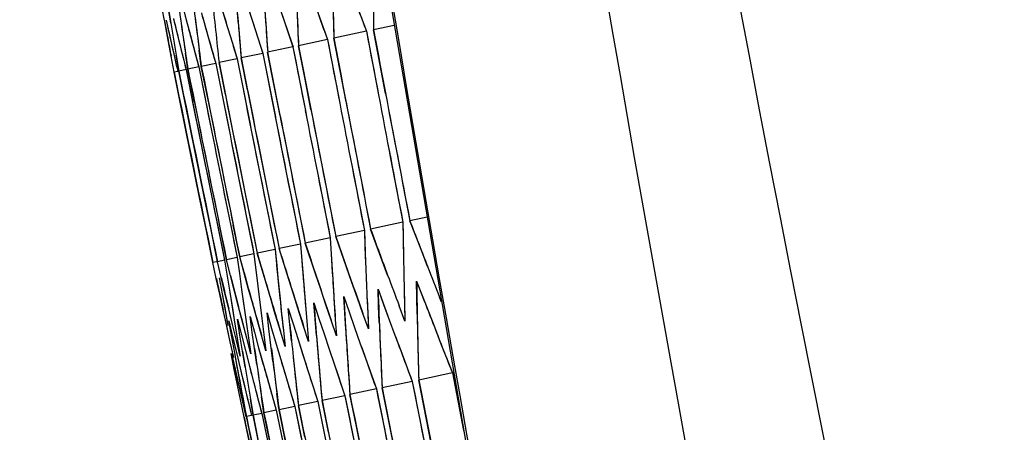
# Model space of a CAD drawing. Header units: millimetres. Extents: x 0 to 420, y 0 to 297.
# Tile 96 of 139: x 281.94 to 284.81, y 176.26 to 177.46. Entities that reach past the tile are written whole.
import ezdxf

# ---------------------------------------------------------------- set-up
doc = ezdxf.new("R2010")
doc.units = ezdxf.units.MM
doc.header["$LTSCALE"] = 23.1
doc.header["$PDMODE"] = 3
doc.header["$PDSIZE"] = 0.3125
doc.layers.get('0').update_dxf_attribs({"linetype": 'CONTINUOUS'})
doc.layers.get('Defpoints').update_dxf_attribs({"linetype": 'CONTINUOUS'})
for name, color, linetype in [('06___PRT_ALL_SURFS', 7, 'CONTINUOUS'), ('DIM_PILOTEES', 7, 'CONTINUOUS'), ('LAY0001', 7, 'CONTINUOUS')]:
    doc.layers.add(name, color=color, linetype=linetype)
doc.styles.get("Standard").update_dxf_attribs({"font": 'txt', "width": 0.7})
doc.dimstyles.new('DIMSTYLE_8', dxfattribs={"dimtxt": 2.5, "dimasz": 3.5, "dimexe": 2, "dimexo": 0, "dimgap": 2.5, "dimtad": 1, "dimdsep": 46, "dimtxsty": 'Standard', "dimblk": '_FILLED', "dimblk1": '_FILLED', "dimblk2": '_FILLED', "dimcen": 0.09, "dimazin": 2, "dimtp": 0.5, "dimtm": 0.5, "dimtfac": 1, "dimtofl": 0, "dimtmove": 0, "dimatfit": 3, "dimldrblk": '_FILLED', "dimfxl": 0, "dimtolj": 1, "dimarcsym": 0})

# ---------------------------------------------------------------- blocks, each defined once
blk = doc.blocks.new('_FILLED')
at = {"color": 0, "linetype": 'ByBlock'}
blk.add_solid([(0, 0), (-1, 0.14286), (-1, -0.14286)], dxfattribs=at)
blk = doc.blocks.new('*D15')
at = {"layer": 'Defpoints', "color": 0, "linetype": 'Continuous'}
for p in [(251.4334, 253.1331), (302.5299, 202.0365), (251.4334, 150.94), (353.6265, 150.94)]:
    blk.add_point(p, dxfattribs=at)
at = {"layer": 'DIM_PILOTEES', "color": 0, "linetype": 'Continuous', "lineweight": -2}
for p, q in [((251.4334, 150.94), (252.8476, 152.3542)), ((353.6265, 150.94), (352.2123, 152.3542))]:
    blk.add_line(p, q, dxfattribs=at)
blk.add_arc((302.5299, 202.0365), 72.2614, 317.775406, 222.224594, dxfattribs=at)
at = {"layer": 'DIM_PILOTEES', "color": 0, "linetype": 'Continuous', "lineweight": -2, "xscale": 3.5, "yscale": 3.5, "zscale": 3.5}
for p, rotation in [((251.4334, 150.94), 313.6122967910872), ((353.6265, 150.94), 226.3877032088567)]:
    blk.add_blockref('_FILLED', p, dxfattribs=dict(at, rotation=rotation))
at = {"layer": 'DIM_PILOTEES', "color": 0, "linetype": 'Continuous', "insert": (305.9941, 280.0544), "char_height": 2.5, "width": 14.285714, "attachment_point": 2, "rotation": 357.4576, "line_spacing_factor": 0.9}
blk.add_mtext('\\A1;{\\ftxt;\\W0.0001;\\H0.0001;\\~}{\\ftxt;\\W3.1428571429;\\H2.5; }{\\ftxt;\\W0.0001;\\H0.0001;\\~}{\\ftxt;\\W0.0001;\\H0.0001;\\~}{\\ftxt;\\W0.6666666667;\\H2.5; }{\\ftxt;\\W0.0001;\\H0.0001;\\~}', dxfattribs=at)

msp = doc.modelspace()

# ---------------------------------------------------------------- linework, layer by layer
at = {"color": 7, "linetype": 'Continuous'}
for p, q in [((282.4137, 177.5086), (282.4256, 177.463)), ((282.6021, 177.5101), (282.6195, 177.456)), ((282.9165, 177.5191), (282.9506, 177.4297)), ((282.5324, 177.4857), (282.5461, 177.4404)), ((282.8046, 177.4953), (282.8371, 177.4055)), ((282.373, 177.4035), (282.3619, 177.4635)), ((282.3672, 177.4618), (282.38, 177.405)), ((282.3888, 177.4657), (282.4025, 177.4098)), ((282.4256, 177.463), (282.4377, 177.4173)), ((282.4727, 177.473), (282.4856, 177.4275)), ((282.6195, 177.456), (282.6488, 177.3655)), ((282.7056, 177.4743), (282.7365, 177.3842)), ((283.0314, 177.4469), (282.9711, 177.434)), ((282.4856, 177.4275), (282.4985, 177.3819)), ((282.5461, 177.4404), (282.5599, 177.395)), ((282.9506, 177.4297), (282.8554, 177.4094)), ((283.0061, 177.2487), (282.9711, 177.434)), ((282.3817, 177.3571), (282.373, 177.4035)), ((282.38, 177.405), (282.3904, 177.359)), ((282.4025, 177.4098), (282.4138, 177.3639)), ((282.4377, 177.4173), (282.4498, 177.3716)), ((282.5599, 177.395), (282.5738, 177.3496)), ((282.8371, 177.4055), (282.7526, 177.3876)), ((282.8909, 177.2242), (282.8554, 177.4094)), ((282.4138, 177.3639), (282.4252, 177.318)), ((282.4306, 177.3191), (282.4236, 177.366)), ((282.4498, 177.3716), (282.4621, 177.3258)), ((282.4696, 177.3274), (282.4635, 177.3745)), ((282.4985, 177.3819), (282.5116, 177.3364)), ((282.6488, 177.3655), (282.5856, 177.3521)), ((282.7365, 177.3842), (282.6627, 177.3685)), ((282.6808, 177.2759), (282.6627, 177.3685)), ((282.7706, 177.295), (282.7526, 177.3876)), ((282.3905, 177.3106), (282.3817, 177.3571)), ((282.4042, 177.3135), (282.3963, 177.3602)), ((282.5116, 177.3364), (282.4696, 177.3274)), ((282.5116, 177.3364), (282.53, 177.2439)), ((282.5738, 177.3496), (282.5213, 177.3384)), ((282.5396, 177.2459), (282.5213, 177.3384)), ((282.5738, 177.3496), (282.5921, 177.2571)), ((282.6039, 177.2596), (282.5856, 177.3521)), ((282.401, 177.3129), (282.3905, 177.3106)), ((282.4091, 177.2182), (282.3905, 177.3106)), ((282.4252, 177.318), (282.4042, 177.3135)), ((282.4228, 177.2211), (282.4042, 177.3135)), ((282.4252, 177.318), (282.4438, 177.2255)), ((282.4621, 177.3258), (282.4306, 177.3191)), ((282.4491, 177.2267), (282.4306, 177.3191)), ((282.4621, 177.3258), (282.4806, 177.2334)), ((282.4881, 177.235), (282.4696, 177.3274)), ((282.699, 177.1834), (282.6808, 177.2759)), ((282.7885, 177.2024), (282.7706, 177.295)), ((282.4654, 176.9409), (282.4091, 177.2182)), ((282.479, 176.9438), (282.4228, 177.2211)), ((282.4438, 177.2255), (282.4624, 177.1331)), ((282.4624, 177.1331), (282.5187, 176.8558)), ((283.0209, 177.059), (283.0565, 176.8737)), ((282.9084, 177.0351), (282.9444, 176.8499)), ((282.8086, 177.0139), (282.8451, 176.8288)), ((282.4843, 176.8485), (282.4654, 176.9409)), ((282.4979, 176.8514), (282.479, 176.9438)), ((283.0565, 176.8737), (282.9625, 176.8538)), ((283.127, 176.8887), (283.0768, 176.878)), ((283.1113, 176.7893), (283.0768, 176.878)), ((282.5032, 176.7561), (282.4843, 176.8485)), ((282.5168, 176.759), (282.4979, 176.8514)), ((282.5187, 176.8558), (282.5375, 176.7634)), ((282.5428, 176.7646), (282.524, 176.857)), ((282.5552, 176.8636), (282.5739, 176.7712)), ((282.5814, 176.7727), (282.5626, 176.8652)), ((282.9444, 176.8499), (282.861, 176.8322)), ((282.9955, 176.7646), (282.9625, 176.8538)), ((282.8451, 176.8288), (282.7722, 176.8133)), ((282.8451, 176.8288), (282.8478, 176.7813)), ((282.8924, 176.7427), (282.861, 176.8322)), ((282.6844, 176.7946), (282.6324, 176.7836)), ((282.6844, 176.7946), (282.689, 176.7476)), ((282.7584, 176.8104), (282.696, 176.7971)), ((282.7243, 176.707), (282.696, 176.7971)), ((282.7584, 176.8104), (282.7621, 176.7631)), ((282.8021, 176.7235), (282.7722, 176.8133)), ((283.1286, 176.7448), (283.1113, 176.7893)), ((282.5136, 176.7583), (282.5032, 176.7561)), ((282.5375, 176.7634), (282.5168, 176.759)), ((282.5276, 176.7133), (282.5168, 176.759)), ((282.5375, 176.7634), (282.5449, 176.7169)), ((282.5739, 176.7712), (282.5428, 176.7646)), ((282.5545, 176.719), (282.5428, 176.7646)), ((282.5739, 176.7712), (282.5804, 176.7245)), ((282.6229, 176.7816), (282.5814, 176.7727)), ((282.6064, 176.6819), (282.5814, 176.7727)), ((282.6229, 176.7816), (282.6284, 176.7347)), ((282.6591, 176.6931), (282.6324, 176.7836)), ((283.0121, 176.72), (282.9955, 176.7646)), ((282.5132, 176.7102), (282.5032, 176.7561)), ((282.6284, 176.7347), (282.6341, 176.6878)), ((282.9083, 176.6979), (282.8924, 176.7427)), ((282.5233, 176.6642), (282.5132, 176.7102)), ((282.5219, 176.712), (282.5302, 176.6657)), ((282.5385, 176.6675), (282.5276, 176.7133)), ((282.5449, 176.7169), (282.5524, 176.6704)), ((282.5663, 176.6734), (282.5545, 176.719)), ((282.5804, 176.7245), (282.587, 176.6778)), ((282.7386, 176.6618), (282.7243, 176.707)), ((282.8171, 176.6785), (282.8021, 176.7235)), ((283.0964, 176.7024), (283.1136, 176.658)), ((283.0972, 176.6545), (283.0964, 176.7024)), ((282.5781, 176.6277), (282.5663, 176.6734)), ((282.587, 176.6778), (282.6004, 176.5842)), ((282.6191, 176.6364), (282.6064, 176.6819)), ((282.6341, 176.6878), (282.6457, 176.5938)), ((282.6726, 176.6478), (282.6591, 176.6931)), ((282.8323, 176.6335), (282.8171, 176.6785)), ((282.9242, 176.6531), (282.9083, 176.6979)), ((282.9841, 176.6785), (283.0005, 176.634)), ((282.9858, 176.6308), (282.9841, 176.6785)), ((283.0601, 176.6819), (283.0612, 176.6339)), ((282.5335, 176.6182), (282.5233, 176.6642)), ((282.5302, 176.6657), (282.5472, 176.5729)), ((282.5496, 176.6217), (282.5385, 176.6675)), ((282.5524, 176.6704), (282.5676, 176.5772)), ((282.7506, 176.624), (282.7386, 176.6618)), ((282.7506, 176.624), (282.7386, 176.6618)), ((282.8844, 176.6573), (282.9, 176.6126)), ((282.8872, 176.6099), (282.8844, 176.6573)), ((282.9402, 176.6082), (282.9242, 176.6531)), ((282.952, 176.6589), (282.9541, 176.6111)), ((283.0981, 176.6066), (283.0972, 176.6545)), ((283.1693, 176.6414), (283.1636, 176.6557)), ((282.5437, 176.5722), (282.5335, 176.6182)), ((282.5606, 176.5758), (282.5496, 176.6217)), ((282.59, 176.582), (282.5781, 176.6277)), ((282.7229, 176.623), (282.737, 176.5779)), ((282.7276, 176.5759), (282.7229, 176.623)), ((282.7674, 176.5714), (282.7506, 176.624)), ((282.7737, 176.621), (282.7778, 176.5736)), ((282.7974, 176.6388), (282.8122, 176.5939)), ((282.8011, 176.5916), (282.7974, 176.6388)), ((282.8475, 176.5885), (282.8323, 176.6335)), ((282.8565, 176.6386), (282.8596, 176.591)), ((282.9877, 176.5831), (282.9858, 176.6308)), ((283.0005, 176.634), (283.0169, 176.5894)), ((283.0624, 176.5858), (283.0456, 176.6306)), ((283.0612, 176.6339), (283.0624, 176.5858)), ((282.55, 176.5863), (282.5608, 176.5405)), ((282.5583, 176.54), (282.55, 176.5863)), ((282.5746, 176.5915), (282.5862, 176.5459)), ((282.582, 176.545), (282.5746, 176.5915)), ((282.6115, 176.5993), (282.624, 176.5539)), ((282.618, 176.5527), (282.6115, 176.5993)), ((282.6457, 176.5938), (282.6516, 176.5468)), ((282.661, 176.6098), (282.6742, 176.5646)), ((282.6666, 176.563), (282.661, 176.6098)), ((282.7034, 176.6061), (282.7084, 176.5589)), ((282.8049, 176.5442), (282.8011, 176.5916)), ((282.8122, 176.5939), (282.8271, 176.549)), ((282.8628, 176.5434), (282.8475, 176.5885)), ((282.8596, 176.591), (282.8628, 176.5434)), ((282.89, 176.5623), (282.8872, 176.6099)), ((282.9, 176.6126), (282.9157, 176.5678)), ((282.9563, 176.5632), (282.9402, 176.6082)), ((282.9541, 176.6111), (282.9563, 176.5632)), ((283.0169, 176.5894), (283.0335, 176.5447)), ((282.554, 176.5261), (282.5437, 176.5722)), ((282.5718, 176.5299), (282.5606, 176.5758)), ((282.5676, 176.5772), (282.5753, 176.5306)), ((282.602, 176.5363), (282.59, 176.582)), ((282.6004, 176.5842), (282.6072, 176.5374)), ((282.6734, 176.5067), (282.6666, 176.563)), ((282.6742, 176.5646), (282.6876, 176.5193)), ((282.7084, 176.5589), (282.7135, 176.5116)), ((282.7323, 176.5288), (282.7276, 176.5759)), ((282.737, 176.5779), (282.7511, 176.5328)), ((282.7819, 176.5262), (282.7674, 176.5714)), ((282.7778, 176.5736), (282.7819, 176.5262)), ((282.9157, 176.5678), (282.9315, 176.523)), ((283.1481, 176.5691), (283.1655, 176.5245)), ((282.5667, 176.4936), (282.5583, 176.54)), ((282.5608, 176.5405), (282.5717, 176.4947)), ((282.5831, 176.4839), (282.5718, 176.5299)), ((282.5753, 176.5306), (282.5831, 176.4839)), ((282.5894, 176.4985), (282.582, 176.545)), ((282.5862, 176.5459), (282.5979, 176.5003)), ((282.6141, 176.4905), (282.602, 176.5363)), ((282.6072, 176.5374), (282.6141, 176.4905)), ((282.6246, 176.5059), (282.618, 176.5527)), ((282.624, 176.5539), (282.6365, 176.5085)), ((282.6576, 176.4997), (282.6447, 176.5453)), ((282.6516, 176.5468), (282.6576, 176.4997)), ((282.7135, 176.5116), (282.6998, 176.5571)), ((282.7511, 176.5328), (282.7796, 176.4425)), ((282.8271, 176.549), (282.8421, 176.504)), ((283.0335, 176.5447), (283.0501, 176.5)), ((282.5645, 176.4799), (282.554, 176.5261)), ((282.5979, 176.5003), (282.6097, 176.4546)), ((282.6365, 176.5085), (282.6618, 176.4175)), ((282.6876, 176.5193), (282.701, 176.474)), ((282.8421, 176.504), (282.8572, 176.459)), ((282.9315, 176.523), (282.9474, 176.4782)), ((283.1655, 176.5245), (283.2006, 176.4353)), ((282.575, 176.399), (282.5563, 176.4914)), ((282.5579, 176.4918), (282.5681, 176.4458)), ((282.5836, 176.4008), (282.5667, 176.4936)), ((282.5717, 176.4947), (282.5827, 176.4489)), ((282.6412, 176.4916), (282.6491, 176.463)), ((282.701, 176.474), (282.7145, 176.4287)), ((282.9474, 176.4782), (282.9794, 176.3883)), ((283.0501, 176.5), (283.0836, 176.4105)), ((282.5681, 176.4458), (282.5783, 176.3997)), ((282.5827, 176.4489), (282.5937, 176.403)), ((282.6097, 176.4546), (282.6216, 176.4089)), ((282.8572, 176.459), (282.8877, 176.3688)), ((282.6618, 176.4175), (282.6746, 176.3719)), ((282.7145, 176.4287), (282.7281, 176.3832)), ((282.7796, 176.4425), (282.794, 176.3973)), ((283.2044, 176.4361), (283.1026, 176.4145)), ((283.1391, 176.2294), (283.1026, 176.4145)), ((283.2006, 176.4353), (283.2333, 176.2673)), ((283.2006, 176.4353), (283.2333, 176.2673)), ((282.5845, 176.3527), (282.575, 176.399)), ((282.5923, 176.3544), (282.5836, 176.4008)), ((282.5937, 176.403), (282.6049, 176.357)), ((282.6216, 176.4089), (282.6335, 176.3631)), ((282.794, 176.3973), (282.8085, 176.352)), ((282.9794, 176.3883), (282.9023, 176.3719)), ((283.0836, 176.4105), (282.9961, 176.3919)), ((283.0146, 176.2994), (282.9961, 176.3919)), ((282.6049, 176.357), (282.6161, 176.3111)), ((282.6202, 176.312), (282.6124, 176.3586)), ((282.6335, 176.3631), (282.6456, 176.3173)), ((282.6518, 176.3187), (282.6449, 176.3655)), ((282.6746, 176.3719), (282.6875, 176.3262)), ((282.6958, 176.328), (282.6898, 176.3751)), ((282.6953, 176.3318), (282.6898, 176.3751)), ((282.7281, 176.3832), (282.7418, 176.3378)), ((282.8877, 176.3688), (282.821, 176.3546)), ((282.921, 176.2795), (282.9023, 176.3719)), ((282.5941, 176.3064), (282.5845, 176.3527)), ((282.601, 176.3079), (282.5923, 176.3544)), ((282.7418, 176.3378), (282.6958, 176.328)), ((282.7418, 176.3378), (282.7607, 176.2454)), ((282.8085, 176.352), (282.7522, 176.34)), ((282.7711, 176.2476), (282.7522, 176.34)), ((282.8085, 176.352), (282.8273, 176.2596)), ((282.8398, 176.2622), (282.821, 176.3546)), ((282.6134, 176.2141), (282.5941, 176.3064)), ((282.6161, 176.3111), (282.601, 176.3079)), ((282.6202, 176.2155), (282.601, 176.3079)), ((282.6456, 176.3173), (282.6202, 176.312)), ((282.6394, 176.2196), (282.6202, 176.312)), ((282.6456, 176.3173), (282.6648, 176.225)), ((282.6875, 176.3262), (282.6518, 176.3187)), ((282.671, 176.2263), (282.6518, 176.3187)), ((282.6875, 176.3262), (282.7066, 176.2339)), ((282.7149, 176.2357), (282.6958, 176.328)), ((282.9397, 176.187), (282.921, 176.2795)), ((283.0331, 176.2069), (283.0146, 176.2994))]:
    msp.add_line(p, q, dxfattribs=at)
msp.add_lwpolyline([(282.182, 183.5296), (282.3551, 182.0731), (282.5489, 180.6036), (282.7612, 179.1382), (282.992, 177.6771), (283.2413, 176.2207), (283.509, 174.7691), (283.7951, 173.3226), (284.0995, 171.8814), (284.4221, 170.4458), (284.751, 169.0645)], dxfattribs=at)
for centre, radius, start, end in [((396.3825, 196.371), 114.9147, 186.41572, 193.746072), ((307.5091, 177.5687), 24.5384, 179.86395, 180.31454), ((307.6818, 178.0723), 24.8352, 181.086, 181.52932), ((307.8892, 178.5865), 25.1651, 182.29483, 182.7307), ((308.4095, 179.6534), 25.9262, 184.67186, 185.09238), ((308.1316, 179.113), 25.5285, 183.49018, 183.91845), ((309.4341, 181.3694), 27.3056, 188.13325, 188.43086), ((309.0482, 180.7787), 26.8018, 186.99344, 187.29709), ((308.7234, 180.2091), 26.3589, 185.83969, 186.25235), ((309.858, 181.9806), 27.8477, 189.25896, 189.55046), ((430.0023, 205.1612), 149.6438, 190.679627, 190.824079), ((429.923, 205.5258), 149.7498, 190.823341, 190.967685), ((429.7829, 206.1285), 149.9192, 191.061155, 191.277415), ((429.8482, 205.8478), 149.84, 190.950448, 191.0947), ((429.6748, 206.5339), 150.0219, 191.257863, 191.437951), ((429.7213, 206.3672), 149.9814, 191.191656, 191.371795), ((429.7315, 206.3297), 149.972, 191.176782, 191.356933), ((430.0299, 205.0978), 149.6381, 190.725844, 190.87031), ((429.5895, 206.8207), 150.087, 191.372053, 191.516057), ((429.6195, 206.7211), 150.0646, 191.332377, 191.476404), ((429.6265, 206.6974), 150.0592, 191.32293, 191.466962), ((429.6661, 206.5645), 150.0291, 191.270016, 191.450095), ((429.948, 205.4693), 149.745, 190.87234, 191.016695), ((429.8703, 205.7981), 149.8358, 191.002198, 191.14646), ((429.7982, 206.0848), 149.9115, 191.115631, 191.259815), ((307.8953, 177.2428), 24.8415, 180.85124, 181.29376), ((308.1009, 177.7516), 25.1727, 182.05276, 182.48779), ((308.6396, 178.8085), 25.9582, 184.51933, 184.83393), ((308.3615, 178.2736), 25.5573, 183.34741, 183.66785), ((308.9538, 179.3585), 26.3943, 185.6771, 185.98577), ((319.3959, 190.9421), 38.9472, 201.37852, 201.51935), ((318.3479, 189.898), 37.7131, 200.45233, 200.5974), ((314.6924, 186.1949), 33.4128, 196.6026, 196.76506), ((319.2105, 190.6293), 38.7064, 201.1589, 201.30012), ((313.9022, 185.372), 32.4799, 195.60193, 195.76884), ((308.0259, 177.0887), 24.9325, 181.10792, 181.54948), ((308.4908, 178.1211), 25.6482, 183.48425, 183.91053), ((308.2407, 177.5987), 25.2734, 182.30302, 182.73702), ((308.7766, 178.6573), 26.0575, 184.65139, 185.06982), ((309.8271, 180.3613), 27.4743, 188.06678, 188.36259), ((309.4371, 179.7752), 26.9625, 186.96278, 187.24461), ((309.0988, 179.209), 26.5024, 185.80429, 186.21475), ((310.261, 180.9685), 28.0302, 189.17636, 189.46598), ((429.9326, 205.7112), 149.8502, 191.284544, 191.428775), ((430.0197, 205.3711), 149.7629, 191.149906, 191.294225), ((429.8506, 206.009), 149.9222, 191.402732, 191.546892)]:
    msp.add_arc(centre, radius, start, end, dxfattribs=at)
at = {"layer": '06___PRT_ALL_SURFS', "color": 7, "linetype": 'Continuous'}
msp.add_arc((395.8905, 198.6029), 113.8262, 184.56904, 194.85589, dxfattribs=at)
msp.add_open_spline([(282.2073, 189.5207), (282.3281, 187.8025), (282.9551, 180.944), (284.1642, 174.1371), (285.4063, 169.1248)], degree=3, knots=[0, 0, 0, 0, 0.250129, 1, 1, 1, 1], dxfattribs=at)
at = {"layer": 'LAY0001', "color": 7, "linetype": 'Continuous'}
for p, q in [((282.3623, 177.4614), (282.3558, 177.4963)), ((282.3808, 177.4534), (282.3731, 177.5)), ((282.9506, 177.4297), (282.9856, 177.2443)), ((282.8371, 177.4055), (282.8726, 177.2203)), ((282.6488, 177.3655), (282.6851, 177.1804)), ((282.7365, 177.3842), (282.7725, 177.199)), ((282.3905, 177.3106), (282.3817, 177.3571)), ((282.5116, 177.3364), (282.5485, 177.1514)), ((282.5738, 177.3496), (282.6104, 177.1646)), ((282.4621, 177.3258), (282.4991, 177.1409)), ((283.0565, 176.8737), (283.0581, 176.7779)), ((282.9444, 176.8499), (282.948, 176.7545)), ((282.8451, 176.8288), (282.8506, 176.7338)), ((282.6844, 176.7946), (282.6937, 176.7004)), ((282.7584, 176.8104), (282.7659, 176.7158)), ((282.5276, 176.7133), (282.5168, 176.759)), ((282.5375, 176.7634), (282.5449, 176.7169)), ((282.5545, 176.719), (282.5428, 176.7646)), ((282.5739, 176.7712), (282.5804, 176.7245)), ((282.5939, 176.7274), (282.5814, 176.7727)), ((282.6229, 176.7816), (282.6341, 176.6878)), ((282.5132, 176.7102), (282.5032, 176.7561)), ((282.5219, 176.712), (282.5302, 176.6657)), ((282.5449, 176.7169), (282.5524, 176.6704)), ((282.5804, 176.7245), (282.587, 176.6778)), ((283.0964, 176.7024), (283.1308, 176.6136)), ((282.587, 176.6778), (282.5936, 176.631)), ((282.6341, 176.6878), (282.6398, 176.6408)), ((282.6937, 176.7004), (282.6985, 176.6533)), ((282.9841, 176.6785), (283.0169, 176.5894)), ((282.5302, 176.6657), (282.5386, 176.6193)), ((282.5524, 176.6704), (282.5599, 176.6238)), ((282.6821, 176.6161), (282.6726, 176.6478)), ((282.8844, 176.6573), (282.9, 176.6126)), ((283.1693, 176.6414), (283.1636, 176.6557)), ((282.541, 176.5844), (282.5335, 176.6182)), ((282.5386, 176.6193), (282.5472, 176.5729)), ((282.5577, 176.5881), (282.5496, 176.6217)), ((282.5599, 176.6238), (282.5655, 176.59)), ((282.5867, 176.5946), (282.5781, 176.6277)), ((282.5936, 176.631), (282.6004, 176.5842)), ((282.6282, 176.604), (282.6191, 176.6364)), ((282.6398, 176.6408), (282.6457, 176.5938)), ((282.6998, 176.5571), (282.6821, 176.6161)), ((282.7229, 176.623), (282.737, 176.5779)), ((282.7276, 176.5759), (282.7229, 176.623)), ((282.7974, 176.6388), (282.8122, 176.5939)), ((283.0624, 176.5858), (283.0456, 176.6306)), ((282.55, 176.5863), (282.5608, 176.5405)), ((282.5583, 176.54), (282.55, 176.5863)), ((282.5718, 176.5299), (282.5577, 176.5881)), ((282.5655, 176.59), (282.5753, 176.5306)), ((282.5746, 176.5915), (282.5862, 176.5459)), ((282.582, 176.545), (282.5746, 176.5915)), ((282.602, 176.5363), (282.5867, 176.5946)), ((282.6115, 176.5993), (282.624, 176.5539)), ((282.618, 176.5527), (282.6115, 176.5993)), ((282.6447, 176.5453), (282.6282, 176.604)), ((282.6457, 176.5938), (282.6516, 176.5468)), ((282.661, 176.6098), (282.6742, 176.5646)), ((282.6666, 176.563), (282.661, 176.6098)), ((282.8122, 176.5939), (282.8271, 176.549)), ((282.8628, 176.5434), (282.8475, 176.5885)), ((282.9, 176.6126), (282.9157, 176.5678)), ((282.9563, 176.5632), (282.9402, 176.6082)), ((283.0169, 176.5894), (283.0335, 176.5447)), ((283.1308, 176.6136), (283.1481, 176.5691)), ((282.554, 176.5261), (282.541, 176.5844)), ((282.6004, 176.5842), (282.6072, 176.5374)), ((282.6722, 176.5161), (282.6666, 176.563)), ((282.6742, 176.5646), (282.6876, 176.5193)), ((282.7084, 176.5589), (282.7135, 176.5116)), ((282.737, 176.5779), (282.7511, 176.5328)), ((282.7819, 176.5262), (282.7674, 176.5714)), ((282.9157, 176.5678), (282.9315, 176.523)), ((282.5667, 176.4936), (282.5583, 176.54)), ((282.5608, 176.5405), (282.5717, 176.4947)), ((282.5831, 176.4839), (282.5718, 176.5299)), ((282.5753, 176.5306), (282.5831, 176.4839)), ((282.5894, 176.4985), (282.582, 176.545)), ((282.5862, 176.5459), (282.5979, 176.5003)), ((282.6141, 176.4905), (282.602, 176.5363)), ((282.6072, 176.5374), (282.6141, 176.4905)), ((282.6246, 176.5059), (282.618, 176.5527)), ((282.624, 176.5539), (282.6365, 176.5085)), ((282.6576, 176.4997), (282.6447, 176.5453)), ((282.6516, 176.5468), (282.6576, 176.4997)), ((282.7135, 176.5116), (282.6998, 176.5571)), ((282.7511, 176.5328), (282.7653, 176.4877)), ((282.8271, 176.549), (282.8421, 176.504)), ((282.5645, 176.4799), (282.554, 176.5261)), ((282.5979, 176.5003), (282.6097, 176.4546)), ((282.6313, 176.4592), (282.6246, 176.5059)), ((282.6365, 176.5085), (282.6491, 176.463)), ((282.678, 176.4691), (282.6722, 176.5161)), ((282.6876, 176.5193), (282.701, 176.474)), ((282.5656, 176.4452), (282.5563, 176.4914)), ((282.5607, 176.4791), (282.5681, 176.4458)), ((282.5751, 176.4472), (282.5667, 176.4936)), ((282.5717, 176.4947), (282.5827, 176.4489)), ((282.597, 176.4519), (282.5894, 176.4985)), ((282.5758, 176.3954), (282.5656, 176.4452)), ((283.2006, 176.4353), (283.2333, 176.2673)), ((283.2006, 176.4353), (283.2333, 176.2673)), ((282.5845, 176.3527), (282.5758, 176.3954)), ((282.5845, 176.3527), (282.5758, 176.3954)), ((282.9794, 176.3883), (283.0164, 176.2034)), ((283.0836, 176.4105), (283.1202, 176.2254)), ((282.8877, 176.3688), (282.9251, 176.1839)), ((282.5941, 176.3064), (282.5845, 176.3527)), ((282.7418, 176.3378), (282.7798, 176.1531)), ((282.8085, 176.352), (282.8462, 176.1672)), ((282.6456, 176.3173), (282.684, 176.1327)), ((282.6875, 176.3262), (282.7257, 176.1416))]:
    msp.add_line(p, q, dxfattribs=at)
for points in [[(283.0565, 176.8737), (283.0572, 176.8258), (283.0581, 176.7779)], [(282.9444, 176.8499), (282.9461, 176.8022), (282.948, 176.7545)], [(282.8451, 176.8288), (282.8478, 176.7813), (282.8506, 176.7338)], [(282.6844, 176.7946), (282.689, 176.7476), (282.6937, 176.7004)], [(282.7584, 176.8104), (282.7621, 176.7631), (282.7659, 176.7158)]]:
    msp.add_lwpolyline(points, dxfattribs=at)
for centre, radius, start, end in [((307.4801, 177.5687), 24.5094, 179.63858, 180.31476), ((307.6493, 178.0715), 24.8027, 180.86424, 181.52956), ((308.0921, 179.1104), 25.4889, 183.27589, 183.91872), ((307.8532, 178.5849), 25.1291, 182.07677, 182.73095), ((308.3664, 179.6496), 25.8829, 184.46141, 185.09267), ((316.0323, 188.855), 35.2163, 198.70003, 199.0095), ((316.9553, 189.805), 36.3016, 199.67155, 199.97243), ((317.9879, 190.8239), 37.5102, 200.70197, 200.92107), ((309.0739, 180.7819), 26.8277, 186.99355, 187.39824), ((308.7234, 180.2091), 26.3589, 185.83969, 186.25235), ((315.1984, 187.9616), 34.2309, 197.77762, 198.03189), ((313.5886, 186.2661), 32.3345, 195.76095, 196.03159), ((314.3702, 187.0946), 33.2562, 196.77692, 197.03942), ((310.3445, 182.6184), 28.4535, 190.44224, 190.65584), ((311.5094, 183.9862), 29.8636, 192.61821, 192.91247), ((309.9171, 181.9904), 27.9076, 189.35623, 189.64743), ((312.1594, 184.7142), 30.6403, 193.68189, 193.96844), ((309.4828, 181.3766), 27.3548, 188.20954, 188.52989), ((312.8521, 185.4734), 31.4632, 194.72937, 195.00804), ((430.023, 205.0965), 149.6312, 190.653608, 190.870313), ((429.9421, 205.4682), 149.739, 190.80016, 191.016697), ((429.7943, 206.084), 149.9076, 191.043538, 191.259816), ((429.8654, 205.7971), 149.8308, 190.930066, 191.146462), ((429.6737, 206.5337), 150.0207, 191.221845, 191.437951), ((429.73, 206.3294), 149.9705, 191.140752, 191.356934), ((429.5498, 206.9472), 150.1139, 191.386568, 191.602533), ((429.5636, 206.9039), 150.105, 191.369267, 191.585246), ((429.5843, 206.8376), 150.0907, 191.342801, 191.558802), ((429.5895, 206.8207), 150.087, 191.336052, 191.552058), ((429.6265, 206.6974), 150.0592, 191.286923, 191.50297), ((429.9345, 205.528), 149.7615, 190.895514, 191.039852), ((430.0158, 205.1638), 149.6575, 190.751855, 190.896301), ((429.8576, 205.8496), 149.8496, 191.022575, 191.166822), ((429.7227, 206.3675), 149.9828, 191.227684, 191.371794), ((429.7866, 206.1293), 149.923, 191.133242, 191.277414), ((429.6211, 206.7214), 150.0662, 191.368384, 191.51241), ((429.6672, 206.5647), 150.0302, 191.306032, 191.450094), ((319.0889, 190.822), 38.6174, 201.16642, 201.37862), ((318.0566, 189.7894), 37.4022, 200.23389, 200.45243), ((317.0794, 188.8067), 36.2532, 199.2872, 199.51216), ((315.2813, 186.9773), 34.1385, 197.34969, 197.5877), ((316.1551, 187.8704), 35.1664, 198.32593, 198.55739), ((314.4563, 186.1246), 33.1665, 196.35808, 196.6027), ((307.9618, 177.2442), 24.908, 181.07262, 181.51466), ((308.4223, 178.2774), 25.6182, 183.4544, 183.88121), ((308.1744, 177.7546), 25.2462, 182.27041, 182.70492), ((319.3959, 190.9421), 38.9472, 201.37852, 201.51935), ((311.6499, 183.0745), 29.8236, 192.32159, 192.50253), ((312.2974, 183.7922), 30.5999, 193.3758, 193.5522), ((312.988, 184.5405), 31.4225, 194.41335, 194.58524), ((313.7227, 185.3219), 32.2935, 195.43452, 195.60193), ((308.7058, 178.814), 26.0247, 184.62438, 185.04336), ((318.3479, 189.898), 37.7131, 200.45233, 200.5974), ((307.9927, 177.0879), 24.8992, 180.88703, 181.54972), ((316.4173, 187.9584), 35.443, 198.55729, 198.71097), ((317.3558, 188.9046), 36.5464, 199.51207, 199.66142), ((308.204, 177.5971), 25.2366, 182.08589, 182.73728), ((309.0254, 179.366), 26.4662, 185.88289, 186.08841), ((315.5302, 187.0561), 34.3996, 197.5876, 197.74565), ((308.4504, 178.1185), 25.6078, 183.27095, 183.91081), ((308.7326, 178.6536), 26.0134, 184.44199, 185.07011), ((309.0027, 179.1991), 26.4058, 185.70127, 185.90685), ((319.5196, 190.7499), 39.0382, 201.30022, 201.5111), ((318.4659, 189.7056), 37.7977, 200.37677, 200.59402), ((316.5257, 187.7659), 35.5164, 198.48698, 198.71716), ((317.4688, 188.7121), 36.6251, 199.43916, 199.66284), ((314.7928, 186.0028), 33.4766, 196.53727, 196.78066), ((309.1229, 179.2116), 26.5266, 185.90693, 186.21464), ((315.6344, 186.8638), 34.4679, 197.51981, 197.75656), ((311.8901, 182.9176), 30.0278, 192.44644, 192.71688), ((310.7988, 181.6099), 28.692, 190.36599, 190.64906), ((312.5492, 183.6398), 30.8172, 193.49389, 193.7575), ((310.3211, 180.9785), 28.0912, 189.273, 189.56232), ((313.2517, 184.3932), 31.6537, 194.52465, 194.78146), ((309.8832, 180.3695), 27.531, 188.16548, 188.46099), ((313.9991, 185.1801), 32.5393, 195.539, 195.78907), ((309.4841, 179.7811), 27.0099, 187.04344, 187.34509), ((430.0396, 205.3101), 149.7513, 191.125442, 191.341942), ((429.9509, 205.6573), 149.8405, 191.262889, 191.479253), ((429.8671, 205.9621), 149.9141, 191.383851, 191.600105), ((429.7219, 206.4472), 150.0217, 191.577039, 191.793132), ((429.7902, 206.2252), 149.974, 191.488517, 191.704681), ((429.5529, 206.9551), 150.1208, 191.78035, 191.996298), ((429.5607, 206.933), 150.1168, 191.771494, 191.987447), ((429.5821, 206.8713), 150.1056, 191.74673, 191.9627), ((429.6167, 206.7699), 150.0865, 191.706081, 191.922079), ((429.6636, 206.6286), 150.0588, 191.649533, 191.865572)]:
    msp.add_arc(centre, radius, start, end, dxfattribs=at)

# ---------------------------------------------------------------- dimensions: what is measured, and where the dimension line sits
at = {"layer": 'DIM_PILOTEES', "color": 2, "linetype": 'Continuous'}
dim = msp.add_angular_dim_3p(base=(251.4334, 253.1331), center=(302.5299, 202.0365), p1=(353.6265, 150.94), p2=(251.4334, 150.94), text='{\\ftxt;\\W0.0001;\\H0.0001;\\~}{\\ftxt;\\W3.1428571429;\\H2.5; }{\\ftxt;\\W0.0001;\\H0.0001;\\~}{\\ftxt;\\W0.0001;\\H0.0001;\\~}{\\ftxt;\\W0.6666666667;\\H2.5; }{\\ftxt;\\W0.0001;\\H0.0001;\\~}', dimstyle='DIMSTYLE_8', dxfattribs=at)
dim.commit()
dim.dimension.update_dxf_attribs({"geometry": '*D15', "text_midpoint": (305.7353, 274.2269), "dimtype": 165})

doc.saveas('drawing.dxf')
